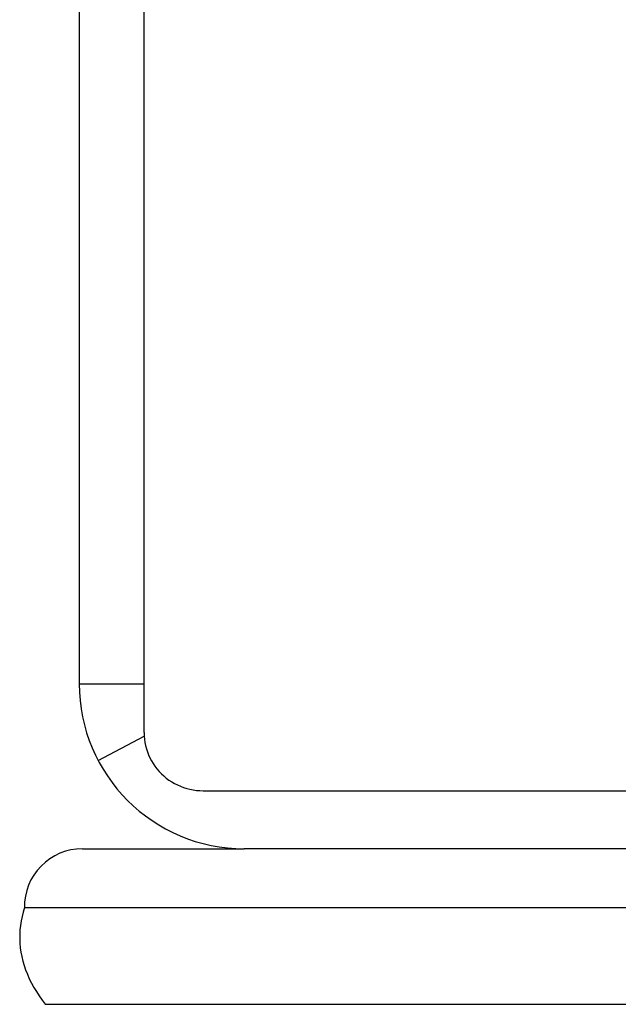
# Model space of a CAD drawing. Header units: inches. Extents: x 0 to 29.3, y 0 to 19.
# Tile 18 of 67: x 7.924 to 8.33, y 11.352 to 12.02. Entities that reach past the tile are written whole.
import ezdxf

# ---------------------------------------------------------------- set-up
doc = ezdxf.new("R2010")
doc.units = ezdxf.units.IN
doc.header["$LTSCALE"] = 1.612069
doc.header["$MEASUREMENT"] = 0
doc.layers.get('0').update_dxf_attribs({"linetype": 'CONTINUOUS'})

msp = doc.modelspace()

# ---------------------------------------------------------------- linework, layer by layer
at = {"color": 3, "linetype": 'Continuous'}
for p, q in [((8.00801, 11.53581), (8.00801, 15.36286)), ((7.96401, 15.34503), (7.96401, 11.56903)), ((8.04801, 11.49642), (9.08901, 11.49642)), ((8.68131, 11.45703), (8.07601, 11.45703))]:
    msp.add_line(p, q, dxfattribs=at)
at = {"color": 7, "linetype": 'Continuous'}
for p, q in [((7.96401, 11.56903), (8.00801, 11.56903)), ((7.97681, 11.51703), (8.00809, 11.53342)), ((7.96616, 11.45703), (8.07601, 11.45703)), ((7.92688, 11.41708), (13.50114, 11.41708)), ((7.941, 11.3515), (13.48703, 11.3515))]:
    msp.add_line(p, q, dxfattribs=at)
at = {"color": 3, "linetype": 'Continuous'}
msp.add_lwpolyline([(8.00801, 11.53581), (8.00807, 11.5336), (8.00826, 11.5314), (8.00858, 11.52921), (8.00901, 11.52704), (8.00957, 11.5249), (8.01026, 11.5228), (8.01106, 11.52074), (8.01197, 11.51872), (8.013, 11.51676), (8.01414, 11.51485), (8.01539, 11.51301), (8.01674, 11.51125), (8.01819, 11.50956), (8.01973, 11.50796), (8.02136, 11.50644), (8.02307, 11.50501), (8.02486, 11.50368), (8.02673, 11.50246), (8.02866, 11.50133), (8.03066, 11.50032), (8.0327, 11.49942), (8.0348, 11.49863), (8.03694, 11.49796), (8.03911, 11.49741), (8.04131, 11.49697), (8.04353, 11.49667), (8.04576, 11.49648), (8.04801, 11.49642)], dxfattribs=at)
at = {"color": 7, "linetype": 'Continuous'}
msp.add_lwpolyline([(7.92688, 11.41708), (7.92597, 11.41408), (7.92522, 11.41108), (7.92461, 11.40806), (7.92414, 11.40504), (7.92383, 11.40201), (7.92366, 11.39898), (7.92364, 11.39595), (7.92378, 11.39292), (7.92405, 11.38989), (7.92448, 11.38687), (7.92506, 11.38385), (7.92578, 11.38084), (7.92665, 11.37784), (7.92767, 11.37484), (7.92883, 11.37187), (7.93014, 11.3689), (7.93159, 11.36595), (7.93319, 11.36302), (7.93493, 11.36011), (7.93681, 11.35722), (7.93883, 11.35435), (7.941, 11.3515)], dxfattribs=at)
at = {"color": 3, "linetype": 'Continuous'}
msp.add_arc((8.07601, 11.56903), 0.112, 180, 270, dxfattribs=at)
at = {"color": 7, "linetype": 'Continuous'}
msp.add_arc((7.96616, 11.41774), 0.03929, 90, 180.95262, dxfattribs=at)

doc.saveas('drawing.dxf')
